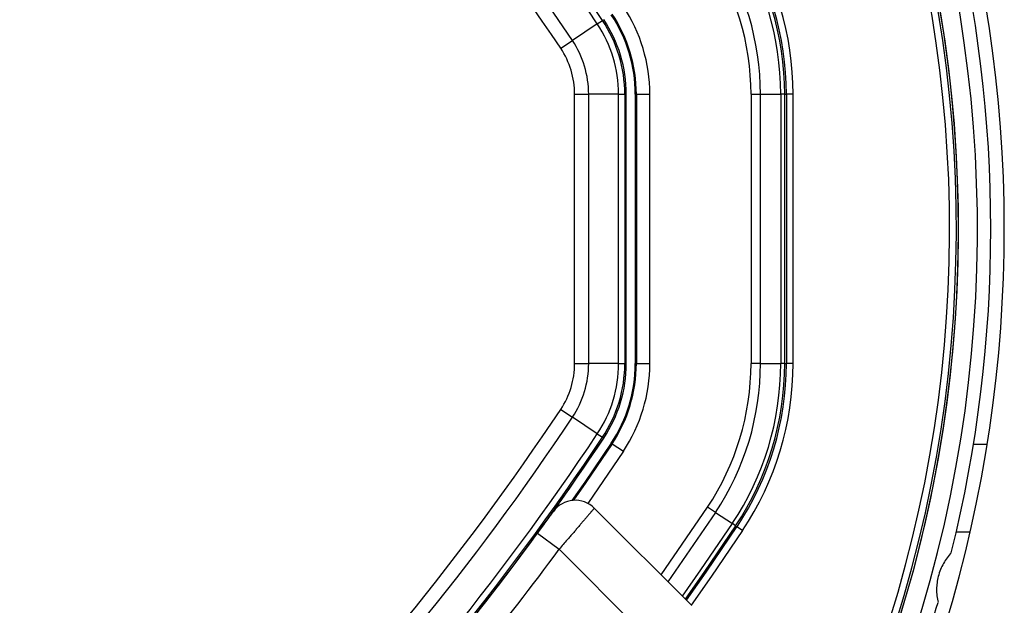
# Model space of a CAD drawing. Header units: millimetres. Extents: x 20 to 19631, y 28 to 16288.
# Tile 80 of 124: x 6224 to 6370, y 15219 to 15306. Entities that reach past the tile are written whole.
import ezdxf

# ---------------------------------------------------------------- set-up
doc = ezdxf.new("R2010")
doc.units = ezdxf.units.MM
doc.header["$LTSCALE"] = 2

msp = doc.modelspace()

# ---------------------------------------------------------------- linework, layer by layer
at = {"color": 7, "linetype": 'Continuous', "lineweight": 25}
for p, q in [((6309.53, 15305.24), (6310.3, 15305.75)), ((6310.3, 15305.75), (6310.48, 15305.87)), ((6309.53, 15305.24), (6305.83, 15302.78)), ((6304.1, 15301.63), (6305.83, 15302.78)), ((6306.16, 15254.84), (6306.16, 15294.8)), ((6306.16, 15294.8), (6308.24, 15294.8)), ((6308.24, 15294.8), (6308.24, 15254.84)), ((6312.69, 15294.8), (6308.24, 15294.8)), ((6312.69, 15254.84), (6312.69, 15294.8)), ((6312.69, 15294.8), (6313.61, 15294.8)), ((6313.61, 15294.8), (6313.61, 15254.84)), ((6313.61, 15294.8), (6313.83, 15294.8)), ((6313.83, 15254.84), (6313.83, 15294.8)), ((6315.16, 15294.8), (6315.33, 15294.8)), ((6315.16, 15294.8), (6315.16, 15254.84)), ((6315.33, 15294.8), (6317.33, 15294.8)), ((6315.33, 15294.8), (6315.33, 15254.84)), ((6317.33, 15254.84), (6317.33, 15294.8)), ((6332.34, 15294.8), (6332.34, 15254.84)), ((6332.34, 15294.8), (6333.75, 15294.8)), ((6333.75, 15254.84), (6333.75, 15294.8)), ((6333.75, 15294.8), (6336.75, 15294.8)), ((6336.75, 15294.8), (6336.75, 15254.84)), ((6337.34, 15294.8), (6336.75, 15294.8)), ((6337.34, 15254.84), (6337.34, 15294.8)), ((6337.34, 15294.8), (6337.59, 15294.8)), ((6337.59, 15294.8), (6337.59, 15254.84)), ((6338.58, 15294.8), (6337.59, 15294.8)), ((6338.58, 15254.84), (6338.58, 15294.8)), ((6306.16, 15254.84), (6308.24, 15254.84)), ((6312.69, 15254.84), (6308.24, 15254.84)), ((6312.69, 15254.84), (6313.61, 15254.84)), ((6313.61, 15254.84), (6313.83, 15254.84)), ((6315.16, 15254.84), (6315.33, 15254.84)), ((6315.33, 15254.84), (6317.33, 15254.84)), ((6333.75, 15254.84), (6332.34, 15254.84)), ((6333.75, 15254.84), (6336.75, 15254.84)), ((6337.34, 15254.84), (6336.75, 15254.84)), ((6337.34, 15254.84), (6337.59, 15254.84)), ((6338.58, 15254.84), (6337.59, 15254.84)), ((6304.1, 15248.02), (6305.83, 15246.86)), ((6309.53, 15244.4), (6305.83, 15246.86)), ((6309.53, 15244.4), (6310.3, 15243.89)), ((6310.3, 15243.89), (6310.48, 15243.77)), ((6311.59, 15243.03), (6311.73, 15242.94)), ((6311.73, 15242.94), (6313.4, 15241.83)), ((6309.08, 15233.37), (6323.54, 15218.91)), ((6327.07, 15232.73), (6325.89, 15233.52)), ((6327.07, 15232.73), (6329.57, 15231.07)), ((6330.05, 15230.75), (6329.57, 15231.07)), ((6298.29, 15226.45), (6300.65, 15229.64)), ((6300.65, 15229.64), (6303.87, 15227.27)), ((6330.05, 15230.75), (6330.26, 15230.61)), ((6331.09, 15230.06), (6330.26, 15230.61)), ((6364.86, 15229.82), (6362.81, 15229.82)), ((6317.89, 15213.26), (6303.87, 15227.27))]:
    msp.add_line(p, q, dxfattribs=at)
at = {"color": 8, "linetype": 'Continuous', "lineweight": 25}
for p, q in [((6367.38, 15242.82), (6365.36, 15242.82)), ((6313.4, 15241.83), (6308.11, 15234.08)), ((6318.99, 15223.47), (6325.89, 15233.52)), ((6327.07, 15232.73), (6320.01, 15222.45))]:
    msp.add_line(p, q, dxfattribs=at)
at = {"color": 7, "linetype": 'Continuous', "lineweight": 25, "flags": 128}
for points in [[(6311.59, 15243.03), (6307.66, 15237.24), (6305.76, 15234.51)], [(6311.73, 15242.94), (6307.81, 15237.16), (6305.99, 15234.53)], [(6322.76, 15219.7), (6325.68, 15223.86), (6330.26, 15230.61)]]:
    msp.add_lwpolyline(points, dxfattribs=at)
at = {"color": 8, "linetype": 'Continuous', "lineweight": 25, "flags": 128}
for points in [[(6322.16, 15220.3), (6324.9, 15224.2), (6329.57, 15231.07)], [(6330.05, 15230.75), (6325.44, 15223.95), (6322.58, 15219.88)], [(6331.09, 15230.06), (6326.5, 15223.29), (6323.47, 15218.98)]]:
    msp.add_lwpolyline(points, dxfattribs=at)
at = {"color": 7, "linetype": 'Continuous', "lineweight": 25}
for centre, radius, start, end in [((6167.93, 15274.82), 202, 335.4268, 180), ((6167.93, 15274.82), 198, 335.8585, 133.5556), ((5977.44, 15084.33), 399.78, 33.6328, 56.3672), ((5977.44, 15084.33), 398.86, 33.6328, 56.3672), ((5977.44, 15084.33), 394.42, 33.6328, 56.3672), ((6167.93, 15274.82), 195.2, 336.1724, 45), ((5977.44, 15084.33), 392.33, 33.6328, 56.3672), ((6167.93, 15274.82), 200, 346.0906, 13.9094), ((6293.83, 15294.8), 42.92, 360, 33.6328), ((6293.83, 15294.8), 43.51, 360, 33.6328), ((6293.83, 15294.8), 43.76, 360, 33.6328), ((6293.83, 15294.8), 44.76, 360, 33.6328), ((6293.83, 15294.8), 38.51, 360, 33.6328), ((6293.83, 15294.8), 39.92, 360, 33.6328), ((6293.83, 15294.8), 23.5, 360, 33.6328), ((6293.83, 15294.8), 19.78, 0, 33.6328), ((6293.83, 15294.8), 20, 0, 33.6328), ((6293.83, 15294.8), 21.33, 360, 33.6328), ((6293.83, 15294.8), 21.5, 360, 33.6328), ((6293.83, 15294.8), 18.86, 0, 33.6328), ((6293.83, 15294.8), 14.42, 0, 33.6328), ((6293.83, 15294.8), 12.33, 0, 33.6328), ((6293.83, 15254.84), 12.33, 326.3672, 0), ((6293.83, 15254.84), 14.42, 326.3672, 0), ((6293.83, 15254.84), 18.86, 326.3672, 0), ((6293.83, 15254.84), 19.78, 326.3672, 0), ((6293.83, 15254.84), 20, 326.3672, 0), ((6293.83, 15254.84), 21.33, 326.3672, 360), ((6293.83, 15254.84), 21.5, 326.3672, 360), ((6293.83, 15254.84), 23.5, 326.3672, 360), ((6293.83, 15254.84), 38.51, 326.3672, 360), ((6293.83, 15254.84), 39.92, 326.3672, 360), ((6293.83, 15254.84), 42.92, 326.3672, 360), ((6293.83, 15254.84), 43.51, 326.3672, 360), ((6293.83, 15254.84), 43.76, 326.3672, 360), ((6293.83, 15254.84), 44.76, 326.3672, 360), ((5977.44, 15465.31), 392.33, 303.6328, 326.3672), ((5977.44, 15465.31), 394.42, 303.6328, 326.3672), ((5977.44, 15465.31), 398.86, 303.6328, 326.3672), ((5977.44, 15465.31), 399.78, 303.6328, 326.3672), ((5977.44, 15465.31), 400, 318.1529, 326.3672), ((5977.44, 15465.31), 400, 319.1474, 326.3672), ((6306.26, 15230.54), 4, 45, 144.2779), ((5978.26, 15466.42), 404, 317.9276, 323.7036), ((6167.93, 15274.82), 200, 335.6403, 343.9094)]:
    msp.add_arc(centre, radius, start, end, dxfattribs=at)
at = {"color": 8, "linetype": 'Continuous', "lineweight": 25}
for radius, start, end in [(195.2, 336.1724, 133.2502), (194.87, 336.2097, 133.3112), (193.87, 336.3244, 132.5316)]:
    msp.add_arc((6167.93, 15274.82), radius, start, end, dxfattribs=at)
at = {"color": 7, "linetype": 'Continuous', "lineweight": 25}
for points, knots in [([(6300.65, 15229.64), (6300.83, 15229.89), (6301.28, 15230.5), (6301.95, 15231.41), (6302.54, 15232.22), (6302.93, 15232.77), (6302.98, 15232.84), (6303.01, 15232.88)], [0, 0, 0, 0, 0.148936, 0.363368, 0.575824, 0.787673, 1, 1, 1, 1]), ([(6309.08, 15233.37), (6309.08, 15233.37), (6309.07, 15233.36), (6309.02, 15233.29), (6308.93, 15233.19), (6308.76, 15232.99), (6308.53, 15232.72), (6308.23, 15232.37), (6307.98, 15232.07), (6307.7, 15231.74), (6307.39, 15231.38), (6307.05, 15230.98), (6306.7, 15230.57), (6306.32, 15230.12), (6305.93, 15229.66), (6305.51, 15229.18), (6305.03, 15228.62), (6304.48, 15227.98), (6304.08, 15227.51), (6303.87, 15227.27)], [0, 0, 0, 0, 0.052159, 0.104676, 0.158319, 0.21235, 0.317088, 0.370235, 0.424137, 0.476533, 0.529288, 0.582599, 0.636668, 0.689377, 0.74245, 0.796668, 0.85128, 0.925373, 1, 1, 1, 1]), ([(6362.07, 15226.74), (6361.86, 15226.51), (6361.44, 15226.03), (6360.9, 15225.19), (6360.44, 15224.25), (6360.12, 15223.28), (6359.93, 15222.29), (6359.86, 15221.32), (6359.91, 15220.33), (6360.03, 15219.71), (6360.1, 15219.39)], [0, 0, 0, 0, 0.125658, 0.254213, 0.380096, 0.510315, 0.625689, 0.744467, 0.870637, 1, 1, 1, 1])]:
    msp.add_open_spline(points, degree=3, knots=knots, dxfattribs=at)

doc.saveas('drawing.dxf')
